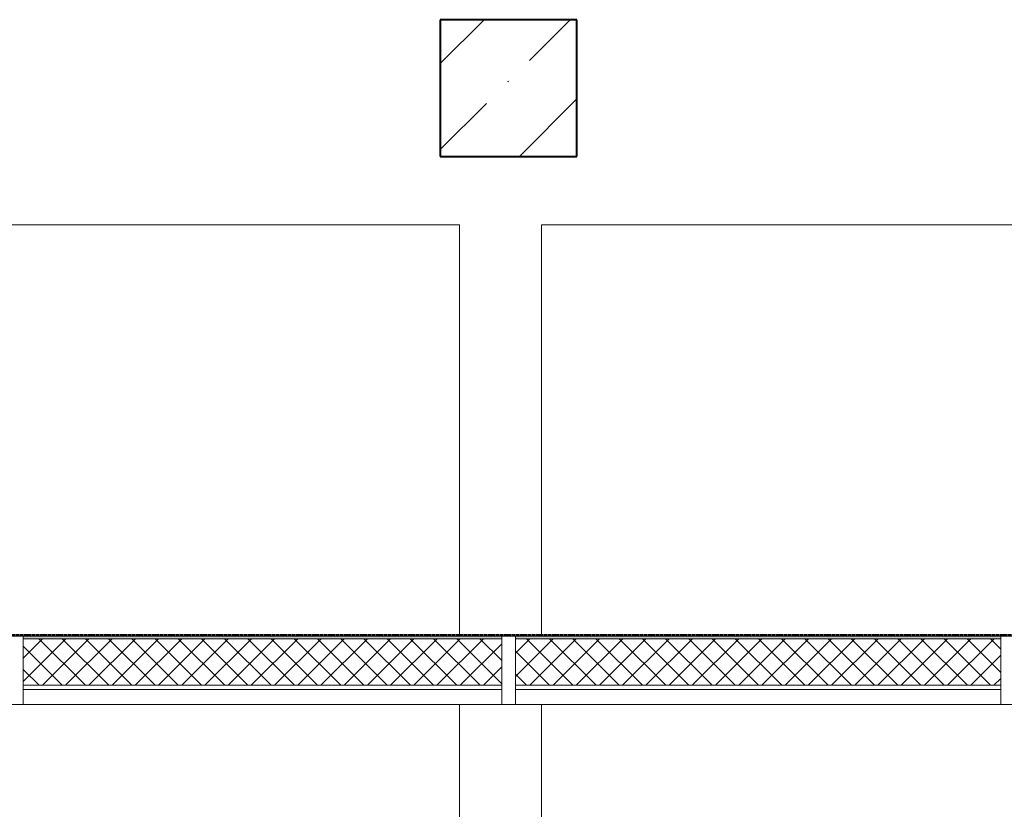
# Model space of a CAD drawing. Header units: millimetres. Extents: x 105028 to 874735, y -568483 to 191941.
# Tile 88 of 135: x 347226 to 350826, y 153900 to 156789. Entities that reach past the tile are written whole.
import ezdxf

# ---------------------------------------------------------------- set-up
doc = ezdxf.new("R2010")
doc.units = ezdxf.units.MM
doc.linetypes.add('ADSK_Штриховая_ш3 п1_5', pattern=[4.5, 3, -1.5])
doc.linetypes.add('Штрих_3_1_5_', pattern=[4.5, 3, -1.5])
doc.layers.add('_Разделитель помещений_', color=4, linetype='ADSK_Штриховая_ш3 п1_5', lineweight=40, true_color=0x00ffff)
for name, color, linetype, lineweight in [('Импосты витража', 7, 'Continuous', 18), ('Несущие колонны', 7, 'Continuous', 18), ('Перекрытия', 7, 'Continuous', 18), ('Стены', 7, 'Continuous', 18), ('Стены разрез', 7, 'Continuous', 40), ('Стены штриховка', 7, 'Continuous', 40)]:
    doc.layers.add(name, color=color, linetype=linetype, lineweight=lineweight)
pattern_1 = [(45, (0, 0), (-42.42640687, 42.42640687), []), (135, (0, 0), (-42.42640687, -42.42640687), [])]

# ---------------------------------------------------------------- blocks, each defined once
blk = doc.blocks.new('135_SLK_K2_AR_rvt-1-К2_L02_5_400__Задание СС')
at = {"layer": '_Разделитель помещений_', "linetype": 'Штрих_3_1_5_'}
blk.add_line((-12375904.2, 9982460.7), (-12368724.2, 9982460.7), dxfattribs=at)
at = {"layer": 'Перекрытия'}
for p, q in [((-12368714.2, 9982455.7), (-12386314.2, 9982455.7)), ((-12386314.2, 9982455.7), (-12368714.2, 9982455.7))]:
    blk.add_line(p, q, dxfattribs=at)
blk = doc.blocks.new('Бетон-Прямоугольная-Колонна - CLM_Типовые этажи_В50 F100-500х500-3066223-К2_L02_5_400__Задание СС')
at = {"layer": 'Несущие колонны', "lineweight": 9}
h = blk.add_hatch(dxfattribs=at)
h.set_pattern_fill('FP_9', color=256, style=0, pattern_type=2)
h.set_pattern_definition([(45, (12372114.2, -9984460.75), (-314.308964, 314.308964), []), (45, (12372428.5, -9984460.75), (-314.308964, 314.308964), [555.625, -111.125, 3.353, -107.772])])
h.paths.add_polyline_path([(250, -250), (250, 250), (-250, 250), (-250, -250)])
at = {"layer": 'Несущие колонны', "lineweight": 40}
for p, q in [((250, 250), (-250, 250)), ((-250, 250), (-250, -250)), ((250, -250), (250, 250)), ((-250, -250), (250, -250))]:
    blk.add_line(p, q, dxfattribs=at)
at = {"layer": 'Несущие колонны'}
for p, q in [((-250, -250), (-250, 250)), ((-250, 250), (250, 250)), ((250, 250), (250, -250)), ((250, -250), (-250, -250))]:
    blk.add_line(p, q, dxfattribs=at)
blk = doc.blocks.new('135_SLK_K1-2-3_KR_rvt-1-К2_L02_5_400__Задание СС')
at = {"layer": 'Перекрытия'}
for p, q in [((-12368714.2, 9982455.7), (-12386314.2, 9982455.7)), ((-12386314.2, 9982455.7), (-12368714.2, 9982455.7))]:
    blk.add_line(p, q, dxfattribs=at)
at = {"layer": 'Несущие колонны', "lineweight": 18}
blk.add_blockref('Бетон-Прямоугольная-Колонна - CLM_Типовые этажи_В50 F100-500х500-3066223-К2_L02_5_400__Задание СС', (-12372114.2, 9984460.7), dxfattribs=at)
blk = doc.blocks.new('Rectangular Mullion - R_StandardFrame_50Wx250H-4645537-К2_L02_5_400__Задание СС')
at = {"layer": 'Импосты витража', "lineweight": 5}
for p, q in [((-12381114.2, 9982455.7), (-12379314.2, 9982455.7)), ((-12381114.2, 9982455.7), (-12379314.2, 9982455.7)), ((-12379314.2, 9982205.7), (-12381114.2, 9982205.7)), ((-12381114.2, 9982205.7), (-12379314.2, 9982205.7))]:
    blk.add_line(p, q, dxfattribs=at)
blk = doc.blocks.new('Rectangular Mullion - R_InvisibleFrame_50Wx250H-5146803-К2_L02_5_400__Задание СС')
at = {"layer": 'Импосты витража', "lineweight": 5}
for p, q in [((-25, 0), (-25, 250)), ((-25, 250), (25, 250)), ((25, 250), (-25, 250)), ((-25, 250), (-25, 0)), ((25, 250), (25, 0)), ((25, 0), (25, 250)), ((25, 0), (-25, 0)), ((-25, 0), (25, 0))]:
    blk.add_line(p, q, dxfattribs=at)
blk = doc.blocks.new('Rectangular Mullion - R_StandardFrame_50Wx250H-4645611-К2_L02_5_400__Задание СС')
at = {"layer": 'Импосты витража', "lineweight": 5}
for p, q in [((-12372114.2, 9982455.7), (-12370289.2, 9982455.7)), ((-12372114.2, 9982455.7), (-12370289.2, 9982455.7)), ((-12370289.2, 9982205.7), (-12372114.2, 9982205.7)), ((-12372114.2, 9982205.7), (-12370289.2, 9982205.7))]:
    blk.add_line(p, q, dxfattribs=at)
blk = doc.blocks.new('135_SLK_K2_AR_FCD_rvt-1-К2_L02_5_400__Задание СС')
at = {"layer": 'Стены разрез', "lineweight": 18, "true_color": 0xe1dccd}
for points in [[(-12372139.2, 9982445.7), (-12372139.2, 9982455.7), (-12373889.2, 9982455.7), (-12373889.2, 9982445.7)], [(-12372089.2, 9982445.7), (-12370314.2, 9982445.7), (-12370314.2, 9982455.7), (-12372089.2, 9982455.7)]]:
    blk.add_hatch(color=254, dxfattribs=at).paths.add_polyline_path(points)
at = {"layer": 'Стены разрез', "lineweight": 5}
h = blk.add_hatch(dxfattribs=at)
h.set_pattern_fill('FP_23', color=256, style=0, pattern_type=2)
h.set_pattern_definition(pattern_1)
h.paths.add_polyline_path([(-12373889.2, 9982275.7), (-12372139.2, 9982275.7), (-12372139.2, 9982445.7), (-12373889.2, 9982445.7)])
h = blk.add_hatch(dxfattribs=at)
h.set_pattern_fill('FP_23', color=256, style=0, pattern_type=2)
h.set_pattern_definition(pattern_1)
h.paths.add_polyline_path([(-12370314.2, 9982275.7), (-12370314.2, 9982445.7), (-12372089.2, 9982445.7), (-12372089.2, 9982275.7), (-12371788.7, 9982275.7)])
at = {"layer": 'Перекрытия', "lineweight": 5}
for p, q in [((-12375564.2, 9983960.7), (-12372294.2, 9983960.7)), ((-12372294.2, 9983960.7), (-12375564.2, 9983960.7)), ((-12372294.2, 9983960.7), (-12372294.2, 9982455.7)), ((-12372294.2, 9982455.7), (-12372294.2, 9983960.7)), ((-12371994.2, 9982455.7), (-12371994.2, 9983960.7)), ((-12371994.2, 9983960.7), (-12369014.2, 9983960.7)), ((-12369014.2, 9983960.7), (-12371994.2, 9983960.7)), ((-12371994.2, 9983960.7), (-12371994.2, 9982455.7)), ((-12372294.2, 9982455.7), (-12375564.2, 9982455.7)), ((-12375564.2, 9982455.7), (-12372294.2, 9982455.7)), ((-12369014.2, 9982455.7), (-12371994.2, 9982455.7)), ((-12371994.2, 9982455.7), (-12369014.2, 9982455.7)), ((-12372294.2, 9981107.6), (-12372294.2, 9982205.7)), ((-12372294.2, 9982205.7), (-12371994.2, 9982205.7)), ((-12371994.2, 9982205.7), (-12372294.2, 9982205.7)), ((-12372294.2, 9982205.7), (-12372294.2, 9981107.6)), ((-12371994.2, 9982205.7), (-12371994.2, 9981107.6)), ((-12371994.2, 9981107.6), (-12371994.2, 9982205.7))]:
    blk.add_line(p, q, dxfattribs=at)
at = {"layer": 'Стены', "lineweight": 5}
for p, q in [((-12372139.2, 9982455.7), (-12373889.2, 9982455.7)), ((-12373889.2, 9982205.7), (-12373889.2, 9982455.7)), ((-12372139.2, 9982455.7), (-12372139.2, 9982205.7)), ((-12370314.2, 9982455.7), (-12372089.2, 9982455.7)), ((-12372089.2, 9982205.7), (-12372089.2, 9982455.7)), ((-12370314.2, 9982455.7), (-12370314.2, 9982205.7)), ((-12373889.2, 9982205.7), (-12372139.2, 9982205.7)), ((-12372089.2, 9982205.7), (-12370314.2, 9982205.7))]:
    blk.add_line(p, q, dxfattribs=at)
at = {"layer": 'Стены разрез', "lineweight": 9}
for p, q in [((-12372139.2, 9982455.7), (-12373889.2, 9982455.7)), ((-12373889.2, 9982455.7), (-12373889.2, 9982205.7)), ((-12372139.2, 9982205.7), (-12372139.2, 9982455.7)), ((-12370314.2, 9982455.7), (-12372089.2, 9982455.7)), ((-12372089.2, 9982455.7), (-12372089.2, 9982205.7)), ((-12370314.2, 9982205.7), (-12370314.2, 9982455.7)), ((-12373889.2, 9982205.7), (-12372139.2, 9982205.7)), ((-12372089.2, 9982205.7), (-12370314.2, 9982205.7))]:
    blk.add_line(p, q, dxfattribs=at)
at = {"layer": 'Стены штриховка', "lineweight": 9}
for p, q in [((-12373889.2, 9982445.7), (-12372139.2, 9982445.7)), ((-12372089.2, 9982445.7), (-12370314.2, 9982445.7)), ((-12373889.2, 9982275.7), (-12372139.2, 9982275.7)), ((-12373889.2, 9982260.7), (-12372139.2, 9982260.7)), ((-12372089.2, 9982275.7), (-12370314.2, 9982275.7)), ((-12372089.2, 9982260.7), (-12370314.2, 9982260.7))]:
    blk.add_line(p, q, dxfattribs=at)
at = {"layer": 'Импосты витража', "lineweight": 5, "extrusion": (0, 0, -1)}
for p in [(12373914.2, 9982205.7), (12372114.2, 9982205.7), (12370289.2, 9982205.7)]:
    blk.add_blockref('Rectangular Mullion - R_InvisibleFrame_50Wx250H-5146803-К2_L02_5_400__Задание СС', p, dxfattribs=at)
at = {"layer": 'Импосты витража', "lineweight": 5}
for name, p in [('Rectangular Mullion - R_StandardFrame_50Wx250H-4645537-К2_L02_5_400__Задание СС', (7200, 0)), ('Rectangular Mullion - R_StandardFrame_50Wx250H-4645611-К2_L02_5_400__Задание СС', (0, 0))]:
    blk.add_blockref(name, p, dxfattribs=at)

msp = doc.modelspace()

# ---------------------------------------------------------------- block references
at = {"lineweight": 5}
for name in ['135_SLK_K2_AR_FCD_rvt-1-К2_L02_5_400__Задание СС', '135_SLK_K1-2-3_KR_rvt-1-К2_L02_5_400__Задание СС', '135_SLK_K2_AR_rvt-1-К2_L02_5_400__Задание СС']:
    msp.add_blockref(name, (12721127.3, -9827922.2), dxfattribs=at)

doc.saveas('drawing.dxf')
